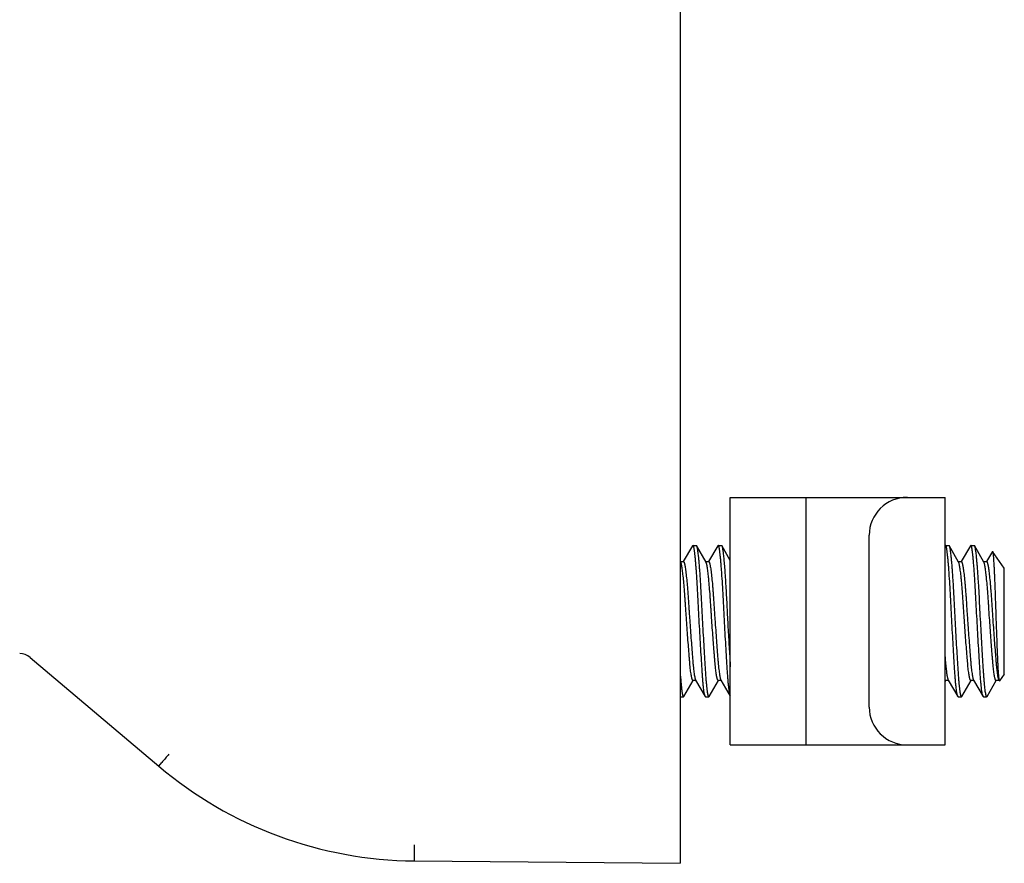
# Model space of a CAD drawing. Header units: inches. Extents: x 0 to 88, y 0 to 68.
# Tile 11 of 22: x 16.1 to 17.6, y 55.7 to 57. Entities that reach past the tile are written whole.
import ezdxf

# ---------------------------------------------------------------- set-up
doc = ezdxf.new("R2010")
doc.units = ezdxf.units.IN
doc.header["$LTSCALE"] = 4.84
doc.header["$MEASUREMENT"] = 0
for name, color, linetype in [('206380_1_BL16', 7, 'CONTINUOUS'), ('206685_1_BL18', 7, 'CONTINUOUS'), ('807_2859_91760A321_1_BL20', 7, 'CONTINUOUS')]:
    doc.layers.add(name, color=color, linetype=linetype)

# ---------------------------------------------------------------- blocks, each defined once
blk = doc.blocks.new('206380_1_BL16', base_point=(43.6264, 38.0275))
at = {"layer": '206380_1_BL16', "color": 7, "linetype": 'CONTINUOUS'}
for p, q in [((17.1104, 58.2813), (17.1104, 55.6513)), ((16.0969, 55.9723), (16.2976, 55.8026)), ((16.2976, 55.8026), (16.3022, 55.8083)), ((16.6957, 55.6799), (16.6957, 55.6549)), ((16.6957, 55.6549), (17.1104, 55.6513))]:
    blk.add_line(p, q, dxfattribs=at)
for centre, radius, start, end in [((16.0808, 55.9532), 0.025, 49.7827, 90), ((18.2598, 54.1737), 2.5503, 139.7451, 140.1403), ((16.7011, 56.2799), 0.625, 229.7827, 269.5)]:
    blk.add_arc(centre, radius, start, end, dxfattribs=at)
blk = doc.blocks.new('206685_1_BL18', base_point=(43.919, 36.9922))
at = {"layer": '206685_1_BL18', "color": 7, "linetype": 'CONTINUOUS'}
for p, q in [((17.1883, 55.8359), (17.1883, 56.2217)), ((17.1883, 56.2217), (17.523, 56.2217)), ((17.3064, 55.8359), (17.3064, 56.2217)), ((17.523, 55.8359), (17.523, 56.2217)), ((17.4049, 55.8949), (17.4049, 56.1627)), ((17.1883, 55.8359), (17.523, 55.8359))]:
    blk.add_line(p, q, dxfattribs=at)
for centre, major_axis, start_param, end_param in [((17.4639, 56.1627), (0, 0.0591), 0, 1.570796), ((17.4639, 55.8949), (0.0591, 0), 3.141593, 4.712389)]:
    blk.add_ellipse(centre, major_axis=major_axis, ratio=1, start_param=start_param, end_param=end_param, dxfattribs=at)
blk = doc.blocks.new('807_2859_91760A321_1_BL20', base_point=(43.838, 37.0887))
at = {"layer": '807_2859_91760A321_1_BL20', "color": 7, "linetype": 'CONTINUOUS'}
for p, q in [((17.1296, 56.1464), (17.1151, 56.1215)), ((17.1302, 56.1469), (17.1296, 56.1464)), ((17.1302, 56.1469), (17.1351, 56.1469)), ((17.1351, 56.1469), (17.1356, 56.1465)), ((17.1505, 56.1208), (17.1356, 56.1465)), ((17.169, 56.1464), (17.1545, 56.1215)), ((17.1695, 56.1469), (17.169, 56.1464)), ((17.1695, 56.1469), (17.1745, 56.1469)), ((17.1745, 56.1469), (17.175, 56.1465)), ((17.1883, 56.1235), (17.175, 56.1465)), ((17.5233, 56.1464), (17.523, 56.1459)), ((17.5239, 56.1469), (17.5233, 56.1464)), ((17.5239, 56.1469), (17.5288, 56.1469)), ((17.5288, 56.1469), (17.5293, 56.1465)), ((17.5442, 56.1208), (17.5293, 56.1465)), ((17.5627, 56.1464), (17.5482, 56.1215)), ((17.5632, 56.1469), (17.5627, 56.1464)), ((17.5632, 56.1469), (17.5682, 56.1469)), ((17.5682, 56.1469), (17.5687, 56.1465)), ((17.5836, 56.1208), (17.5687, 56.1465)), ((17.5968, 56.1373), (17.5876, 56.1215)), ((17.6154, 56.1113), (17.5971, 56.1374)), ((17.1112, 56.1208), (17.1104, 56.122)), ((17.1154, 56.1213), (17.1108, 56.1213)), ((17.1548, 56.1213), (17.1502, 56.1213)), ((17.5485, 56.1213), (17.5439, 56.1213)), ((17.5878, 56.1213), (17.5833, 56.1213)), ((17.6154, 55.9463), (17.6154, 56.1113)), ((17.1159, 55.9111), (17.1304, 55.9361)), ((17.1347, 55.9363), (17.1302, 55.9363)), ((17.1343, 55.9369), (17.1493, 55.9112)), ((17.1553, 55.9111), (17.1698, 55.9361)), ((17.1741, 55.9363), (17.1695, 55.9363)), ((17.1737, 55.9369), (17.1883, 55.9117)), ((17.523, 55.9341), (17.5241, 55.9361)), ((17.5284, 55.9363), (17.5239, 55.9363)), ((17.528, 55.9369), (17.543, 55.9112)), ((17.549, 55.9111), (17.5635, 55.9361)), ((17.5678, 55.9363), (17.5632, 55.9363)), ((17.5674, 55.9369), (17.5824, 55.9112)), ((17.5884, 55.9111), (17.6029, 55.9361)), ((17.6072, 55.9363), (17.6026, 55.9363)), ((17.6068, 55.9386), (17.6075, 55.9357)), ((17.6068, 55.9369), (17.6072, 55.9363)), ((17.6154, 55.9463), (17.6079, 55.9356)), ((17.1105, 55.9107), (17.1154, 55.9107)), ((17.1154, 55.9107), (17.1159, 55.9111)), ((17.1499, 55.9107), (17.1493, 55.9112)), ((17.1499, 55.9107), (17.1548, 55.9107)), ((17.1548, 55.9107), (17.1553, 55.9111)), ((17.1883, 55.9118), (17.1872, 55.9164)), ((17.5436, 55.9107), (17.543, 55.9112)), ((17.5436, 55.9107), (17.5485, 55.9107)), ((17.5485, 55.9107), (17.549, 55.9111)), ((17.5829, 55.9107), (17.5823, 55.9112)), ((17.5829, 55.9107), (17.5878, 55.9107)), ((17.5878, 55.9107), (17.5884, 55.9111))]:
    blk.add_line(p, q, dxfattribs=at)
for points, knots in [([(17.1478, 55.9164), (17.1476, 55.9176), (17.1472, 55.9203), (17.1466, 55.9247), (17.1461, 55.93), (17.1455, 55.9361), (17.145, 55.9429), (17.1443, 55.9532), (17.1434, 55.9675), (17.1423, 55.986), (17.1412, 56.0058), (17.14, 56.0263), (17.1389, 56.0469), (17.1379, 56.0669), (17.1369, 56.0858), (17.1359, 56.1005), (17.1351, 56.1112), (17.1346, 56.1183), (17.134, 56.1247), (17.1334, 56.1304), (17.1329, 56.1346), (17.1326, 56.1376), (17.1323, 56.1395), (17.132, 56.1412), (17.1318, 56.1427), (17.1315, 56.144), (17.1313, 56.145), (17.131, 56.1458), (17.1308, 56.1463), (17.1306, 56.1466), (17.1305, 56.1468), (17.1303, 56.1469), (17.1302, 56.1469), (17.1302, 56.1469)], [0, 0, 0, 0, 0.015886, 0.035412, 0.058431, 0.084764, 0.11422, 0.146573, 0.218961, 0.299682, 0.386223, 0.47589, 0.565896, 0.653434, 0.735785, 0.810398, 0.844068, 0.874959, 0.902832, 0.927475, 0.948695, 0.957972, 0.966334, 0.973767, 0.980262, 0.985811, 0.990409, 0.994064, 0.996801, 0.997847, 0.998699, 0.999395, 1, 1, 1, 1]), ([(17.1356, 56.1465), (17.1357, 56.1463), (17.1359, 56.1458), (17.1362, 56.1451), (17.1364, 56.1441), (17.1367, 56.1429), (17.1369, 56.1415), (17.1373, 56.1392), (17.1377, 56.1359), (17.1383, 56.1313), (17.1388, 56.1259), (17.1394, 56.1199), (17.1399, 56.1131), (17.1405, 56.1058), (17.141, 56.0978), (17.1416, 56.0894), (17.1423, 56.0774), (17.1431, 56.0615), (17.1441, 56.0419), (17.1452, 56.0218), (17.1463, 56.002), (17.1474, 55.983), (17.1485, 55.9653), (17.1493, 55.9516), (17.15, 55.9418), (17.1505, 55.9353), (17.1511, 55.9295), (17.1516, 55.9244), (17.1522, 55.9201), (17.1526, 55.9175), (17.1528, 55.9164)], [0, 0, 0, 0, 0.002627, 0.006117, 0.010494, 0.015767, 0.021933, 0.028985, 0.045706, 0.065821, 0.089187, 0.115635, 0.144974, 0.176992, 0.211455, 0.248113, 0.286698, 0.368509, 0.454509, 0.542185, 0.628969, 0.712328, 0.789825, 0.859192, 0.890183, 0.918411, 0.943671, 0.965791, 0.984612, 1, 1, 1, 1]), ([(17.1872, 55.9164), (17.187, 55.9176), (17.1866, 55.9203), (17.186, 55.9247), (17.1855, 55.93), (17.1849, 55.9361), (17.1844, 55.9429), (17.1837, 55.9532), (17.1828, 55.9675), (17.1817, 55.986), (17.1805, 56.0058), (17.1794, 56.0263), (17.1783, 56.0469), (17.1773, 56.0669), (17.1763, 56.0858), (17.1753, 56.1005), (17.1745, 56.1112), (17.1739, 56.1183), (17.1734, 56.1247), (17.1728, 56.1304), (17.1723, 56.1346), (17.1719, 56.1376), (17.1717, 56.1395), (17.1714, 56.1412), (17.1711, 56.1427), (17.1709, 56.144), (17.1706, 56.145), (17.1704, 56.1458), (17.1702, 56.1463), (17.17, 56.1466), (17.1698, 56.1468), (17.1697, 56.1469), (17.1696, 56.1469), (17.1695, 56.1469)], [0, 0, 0, 0, 0.015886, 0.035412, 0.05843, 0.084763, 0.114219, 0.146572, 0.218961, 0.299681, 0.386223, 0.47589, 0.565895, 0.653433, 0.735785, 0.810398, 0.844067, 0.874959, 0.902832, 0.927475, 0.948695, 0.957972, 0.966333, 0.973767, 0.980262, 0.985811, 0.990409, 0.994064, 0.996801, 0.997847, 0.998699, 0.999395, 1, 1, 1, 1]), ([(17.175, 56.1465), (17.1751, 56.1463), (17.1752, 56.146), (17.1754, 56.1455), (17.1756, 56.1448), (17.1759, 56.1437), (17.1762, 56.1419), (17.1766, 56.1394), (17.177, 56.1365), (17.1774, 56.133), (17.1778, 56.1291), (17.1783, 56.1248), (17.1787, 56.12), (17.1793, 56.1128), (17.18, 56.103), (17.1809, 56.0903), (17.1817, 56.0765), (17.1825, 56.0618), (17.1832, 56.0465), (17.1841, 56.031), (17.1849, 56.0154), (17.1858, 56), (17.1867, 55.9851), (17.1875, 55.9711), (17.1881, 55.962), (17.1883, 55.9576)], [0, 0, 0, 0, 0.002398, 0.005424, 0.009096, 0.013425, 0.024056, 0.037299, 0.053113, 0.071436, 0.092184, 0.115274, 0.1406, 0.168053, 0.228854, 0.29661, 0.370128, 0.448115, 0.529202, 0.611957, 0.694916, 0.776615, 0.855615, 0.930517, 1, 1, 1, 1]), ([(17.5415, 55.9164), (17.5413, 55.9176), (17.5409, 55.9203), (17.5403, 55.9247), (17.5398, 55.93), (17.5392, 55.9361), (17.5387, 55.9429), (17.538, 55.9532), (17.5371, 55.9675), (17.536, 55.986), (17.5349, 56.0058), (17.5337, 56.0263), (17.5326, 56.0469), (17.5316, 56.0669), (17.5306, 56.0858), (17.5296, 56.1005), (17.5288, 56.1112), (17.5283, 56.1183), (17.5277, 56.1247), (17.5271, 56.1304), (17.5266, 56.1346), (17.5263, 56.1376), (17.526, 56.1395), (17.5257, 56.1412), (17.5255, 56.1427), (17.5252, 56.144), (17.525, 56.145), (17.5247, 56.1458), (17.5245, 56.1463), (17.5243, 56.1466), (17.5242, 56.1468), (17.524, 56.1469), (17.5239, 56.1469), (17.5239, 56.1469)], [0, 0, 0, 0, 0.015886, 0.035412, 0.05843, 0.084763, 0.114219, 0.146572, 0.21896, 0.299681, 0.386222, 0.475889, 0.565894, 0.653432, 0.735784, 0.810397, 0.844067, 0.874958, 0.902832, 0.927475, 0.948695, 0.957972, 0.966334, 0.973768, 0.980263, 0.985812, 0.99041, 0.994065, 0.996802, 0.997847, 0.998699, 0.999395, 1, 1, 1, 1]), ([(17.5293, 56.1465), (17.5294, 56.1463), (17.5296, 56.1458), (17.5299, 56.1451), (17.5301, 56.1441), (17.5304, 56.1429), (17.5306, 56.1415), (17.531, 56.1392), (17.5314, 56.1359), (17.532, 56.1313), (17.5325, 56.1259), (17.5331, 56.1199), (17.5336, 56.1131), (17.5342, 56.1058), (17.5347, 56.0978), (17.5353, 56.0894), (17.536, 56.0774), (17.5368, 56.0615), (17.5378, 56.0419), (17.5389, 56.0218), (17.54, 56.002), (17.5411, 55.983), (17.5422, 55.9653), (17.543, 55.9516), (17.5437, 55.9418), (17.5442, 55.9353), (17.5448, 55.9295), (17.5453, 55.9244), (17.5459, 55.9201), (17.5463, 55.9175), (17.5465, 55.9164)], [0, 0, 0, 0, 0.002627, 0.006116, 0.010494, 0.015767, 0.021933, 0.028984, 0.045705, 0.065821, 0.089187, 0.115635, 0.144974, 0.176991, 0.211454, 0.248113, 0.286697, 0.368509, 0.454509, 0.542184, 0.628969, 0.712328, 0.789824, 0.859192, 0.890183, 0.918411, 0.943671, 0.965791, 0.984612, 1, 1, 1, 1]), ([(17.5809, 55.9164), (17.5807, 55.9176), (17.5803, 55.9203), (17.5797, 55.9247), (17.5792, 55.93), (17.5786, 55.9361), (17.5781, 55.9429), (17.5774, 55.9532), (17.5765, 55.9675), (17.5754, 55.986), (17.5742, 56.0058), (17.5731, 56.0263), (17.572, 56.0469), (17.571, 56.0669), (17.57, 56.0858), (17.569, 56.1005), (17.5682, 56.1112), (17.5676, 56.1183), (17.5671, 56.1247), (17.5665, 56.1304), (17.566, 56.1346), (17.5656, 56.1376), (17.5654, 56.1395), (17.5651, 56.1412), (17.5648, 56.1427), (17.5646, 56.144), (17.5643, 56.145), (17.5641, 56.1458), (17.5639, 56.1463), (17.5637, 56.1466), (17.5635, 56.1468), (17.5634, 56.1469), (17.5633, 56.1469), (17.5632, 56.1469)], [0, 0, 0, 0, 0.015886, 0.035412, 0.058431, 0.084763, 0.114219, 0.146573, 0.218961, 0.299682, 0.386223, 0.47589, 0.565895, 0.653433, 0.735785, 0.810398, 0.844067, 0.874958, 0.902832, 0.927474, 0.948695, 0.957971, 0.966333, 0.973767, 0.980262, 0.985811, 0.990409, 0.994064, 0.996801, 0.997846, 0.998699, 0.999395, 1, 1, 1, 1]), ([(17.5687, 56.1465), (17.5688, 56.1463), (17.569, 56.1458), (17.5692, 56.1451), (17.5695, 56.1441), (17.5697, 56.1429), (17.57, 56.1415), (17.5703, 56.1392), (17.5708, 56.1359), (17.5713, 56.1313), (17.5719, 56.1259), (17.5724, 56.1199), (17.573, 56.1131), (17.5735, 56.1058), (17.5741, 56.0978), (17.5746, 56.0894), (17.5754, 56.0774), (17.5762, 56.0615), (17.5772, 56.0419), (17.5783, 56.0218), (17.5794, 56.002), (17.5805, 55.983), (17.5816, 55.9653), (17.5824, 55.9516), (17.5831, 55.9418), (17.5836, 55.9353), (17.5841, 55.9295), (17.5847, 55.9244), (17.5852, 55.9201), (17.5856, 55.9175), (17.5858, 55.9164)], [0, 0, 0, 0, 0.002627, 0.006117, 0.010494, 0.015767, 0.021933, 0.028985, 0.045706, 0.065821, 0.089187, 0.115635, 0.144974, 0.176992, 0.211454, 0.248113, 0.286697, 0.368509, 0.454509, 0.542184, 0.628968, 0.712328, 0.789824, 0.859192, 0.890183, 0.91841, 0.943671, 0.965791, 0.984612, 1, 1, 1, 1]), ([(17.5968, 56.1373), (17.5968, 56.1374), (17.5968, 56.1374), (17.5969, 56.1375), (17.597, 56.1375), (17.5971, 56.1375), (17.5971, 56.1374), (17.5971, 56.1374)], [0, 0, 0, 0, 0.318755, 0.53636, 0.63069, 0.732667, 1, 1, 1, 1]), ([(17.5971, 56.1374), (17.5971, 56.1374), (17.5972, 56.1373), (17.5973, 56.137), (17.5974, 56.1366), (17.5975, 56.1359), (17.5977, 56.1351), (17.5978, 56.134), (17.598, 56.1323), (17.5982, 56.1297), (17.5985, 56.126), (17.5988, 56.1217), (17.5991, 56.1167), (17.5994, 56.111), (17.5997, 56.1048), (17.6, 56.0981), (17.6003, 56.0908), (17.6007, 56.0804), (17.6012, 56.0665), (17.6018, 56.0493), (17.6024, 56.0315), (17.603, 56.0138), (17.6036, 55.9968), (17.6043, 55.981), (17.6048, 55.9688), (17.6052, 55.96), (17.6055, 55.9543), (17.6058, 55.9493), (17.6061, 55.9451), (17.6064, 55.9416), (17.6067, 55.9395), (17.6068, 55.9386)], [0, 0, 0, 0, 0.000706, 0.001621, 0.004107, 0.007492, 0.011785, 0.016987, 0.023099, 0.038031, 0.056532, 0.078518, 0.103815, 0.132229, 0.163549, 0.197552, 0.233982, 0.272565, 0.355074, 0.442731, 0.53291, 0.622719, 0.709238, 0.789681, 0.861414, 0.893222, 0.921886, 0.947096, 0.96864, 0.98633, 1, 1, 1, 1]), ([(17.1282, 55.9407), (17.128, 55.9416), (17.1276, 55.9436), (17.127, 55.947), (17.1265, 55.9509), (17.1257, 55.9572), (17.1251, 55.9642), (17.1245, 55.9719), (17.1238, 55.9806), (17.1229, 55.9923), (17.1218, 56.007), (17.1207, 56.0224), (17.1198, 56.0354), (17.1191, 56.0458), (17.1186, 56.0534), (17.1181, 56.0609), (17.1174, 56.0703), (17.1166, 56.0813), (17.1156, 56.0916), (17.1149, 56.0991), (17.1143, 56.1039), (17.1138, 56.1082), (17.1132, 56.1119), (17.1127, 56.115), (17.1123, 56.1172), (17.1119, 56.1187), (17.1117, 56.1195), (17.1114, 56.1202), (17.1113, 56.1206), (17.1112, 56.1208)], [0, 0, 0, 0, 0.015349, 0.03405, 0.055979, 0.080984, 0.139527, 0.172666, 0.208077, 0.284677, 0.367129, 0.453066, 0.540027, 0.583113, 0.625517, 0.666938, 0.707079, 0.782389, 0.849295, 0.878992, 0.905902, 0.929829, 0.95061, 0.968098, 0.982187, 0.987933, 0.992809, 0.996823, 1, 1, 1, 1]), ([(17.1154, 56.1213), (17.1155, 56.1213), (17.1156, 56.1213), (17.1157, 56.1212), (17.1158, 56.1211), (17.116, 56.1209), (17.1162, 56.1205), (17.1165, 56.1198), (17.1168, 56.119), (17.117, 56.118), (17.1173, 56.1169), (17.1176, 56.115), (17.1181, 56.1122), (17.1187, 56.1084), (17.1192, 56.1039), (17.12, 56.0969), (17.1208, 56.0891), (17.1215, 56.0807), (17.1221, 56.0738), (17.1226, 56.0665), (17.1231, 56.0589), (17.1236, 56.0511), (17.1242, 56.0431), (17.1247, 56.035), (17.1255, 56.0241), (17.1264, 56.0108), (17.1276, 55.9952), (17.1287, 55.9808), (17.1295, 55.9696), (17.1303, 55.9615), (17.1308, 55.9562), (17.1313, 55.9514), (17.1319, 55.9473), (17.1324, 55.9438), (17.1329, 55.9416), (17.1331, 55.9407)], [0, 0, 0, 0, 0.000766, 0.001602, 0.00257, 0.003708, 0.006584, 0.010338, 0.015011, 0.020621, 0.027168, 0.034646, 0.052345, 0.073605, 0.098263, 0.126139, 0.190651, 0.226794, 0.265167, 0.305468, 0.347386, 0.390597, 0.434769, 0.479557, 0.524609, 0.614107, 0.700491, 0.781079, 0.853363, 0.885677, 0.915108, 0.941435, 0.96447, 0.984038, 1, 1, 1, 1]), ([(17.1675, 55.9407), (17.1673, 55.9416), (17.1669, 55.9436), (17.1664, 55.947), (17.1658, 55.9509), (17.1651, 55.9572), (17.1645, 55.9642), (17.1638, 55.9719), (17.1631, 55.9806), (17.1622, 55.9923), (17.1611, 56.007), (17.16, 56.0224), (17.1591, 56.0354), (17.1584, 56.0458), (17.1579, 56.0534), (17.1574, 56.0609), (17.1568, 56.0703), (17.1559, 56.0813), (17.155, 56.0916), (17.1542, 56.0991), (17.1537, 56.1039), (17.1531, 56.1082), (17.1526, 56.1119), (17.1521, 56.115), (17.1517, 56.1172), (17.1513, 56.1187), (17.1511, 56.1195), (17.1508, 56.1202), (17.1506, 56.1206), (17.1505, 56.1208)], [0, 0, 0, 0, 0.015349, 0.03405, 0.055979, 0.080984, 0.139527, 0.172666, 0.208077, 0.284677, 0.367129, 0.453067, 0.540028, 0.583114, 0.625518, 0.666939, 0.70708, 0.78239, 0.849296, 0.878994, 0.905903, 0.92983, 0.950612, 0.9681, 0.982189, 0.987936, 0.992811, 0.996824, 1, 1, 1, 1]), ([(17.1548, 56.1213), (17.1548, 56.1213), (17.1549, 56.1213), (17.1551, 56.1212), (17.1552, 56.1211), (17.1554, 56.1209), (17.1556, 56.1205), (17.1559, 56.1198), (17.1561, 56.119), (17.1564, 56.118), (17.1566, 56.1169), (17.157, 56.115), (17.1575, 56.1122), (17.158, 56.1084), (17.1586, 56.1039), (17.1594, 56.0969), (17.1602, 56.0891), (17.1609, 56.0807), (17.1614, 56.0738), (17.162, 56.0665), (17.1625, 56.0589), (17.163, 56.0511), (17.1635, 56.0431), (17.1641, 56.035), (17.1648, 56.0241), (17.1658, 56.0108), (17.1669, 55.9952), (17.168, 55.9808), (17.1689, 55.9696), (17.1696, 55.9615), (17.1701, 55.9562), (17.1707, 55.9514), (17.1713, 55.9473), (17.1718, 55.9438), (17.1722, 55.9416), (17.1725, 55.9407)], [0, 0, 0, 0, 0.000766, 0.001603, 0.00257, 0.003709, 0.006584, 0.010339, 0.015012, 0.020622, 0.027169, 0.034646, 0.052345, 0.073605, 0.098264, 0.12614, 0.190652, 0.226795, 0.265167, 0.305469, 0.347387, 0.390598, 0.43477, 0.479557, 0.524609, 0.614107, 0.700491, 0.781079, 0.853363, 0.885678, 0.915108, 0.941435, 0.964469, 0.984038, 1, 1, 1, 1]), ([(17.5612, 55.9407), (17.561, 55.9416), (17.5606, 55.9436), (17.5601, 55.947), (17.5595, 55.9509), (17.5588, 55.9572), (17.5582, 55.9642), (17.5575, 55.9719), (17.5568, 55.9806), (17.5559, 55.9923), (17.5548, 56.007), (17.5537, 56.0224), (17.5528, 56.0354), (17.5521, 56.0458), (17.5516, 56.0534), (17.5511, 56.0609), (17.5505, 56.0703), (17.5496, 56.0813), (17.5487, 56.0916), (17.5479, 56.0991), (17.5474, 56.1039), (17.5468, 56.1082), (17.5463, 56.1119), (17.5458, 56.115), (17.5454, 56.1172), (17.545, 56.1187), (17.5448, 56.1195), (17.5445, 56.1202), (17.5443, 56.1206), (17.5442, 56.1208)], [0, 0, 0, 0, 0.015349, 0.03405, 0.055979, 0.080984, 0.139527, 0.172665, 0.208076, 0.284676, 0.367128, 0.453065, 0.540027, 0.583112, 0.625517, 0.666937, 0.707079, 0.782389, 0.849295, 0.878992, 0.905902, 0.929829, 0.95061, 0.968099, 0.982187, 0.987934, 0.992809, 0.996823, 1, 1, 1, 1]), ([(17.5485, 56.1213), (17.5485, 56.1213), (17.5486, 56.1213), (17.5488, 56.1212), (17.5489, 56.1211), (17.5491, 56.1209), (17.5493, 56.1205), (17.5496, 56.1198), (17.5498, 56.119), (17.5501, 56.118), (17.5503, 56.1169), (17.5507, 56.115), (17.5512, 56.1122), (17.5517, 56.1084), (17.5523, 56.1039), (17.5531, 56.0969), (17.5539, 56.0891), (17.5546, 56.0807), (17.5551, 56.0738), (17.5557, 56.0665), (17.5562, 56.0589), (17.5567, 56.0511), (17.5572, 56.0431), (17.5578, 56.035), (17.5585, 56.0241), (17.5595, 56.0108), (17.5606, 55.9952), (17.5617, 55.9808), (17.5626, 55.9696), (17.5633, 55.9615), (17.5638, 55.9562), (17.5644, 55.9514), (17.565, 55.9473), (17.5655, 55.9438), (17.5659, 55.9416), (17.5662, 55.9407)], [0, 0, 0, 0, 0.000766, 0.001603, 0.002571, 0.003709, 0.006585, 0.01034, 0.015014, 0.020623, 0.02717, 0.034648, 0.052346, 0.073607, 0.098265, 0.126141, 0.190653, 0.226796, 0.265168, 0.30547, 0.347388, 0.390599, 0.434771, 0.479558, 0.52461, 0.614108, 0.700492, 0.781079, 0.853363, 0.885678, 0.915108, 0.941435, 0.964469, 0.984038, 1, 1, 1, 1]), ([(17.6006, 55.9407), (17.6004, 55.9416), (17.6, 55.9436), (17.5994, 55.947), (17.5989, 55.9509), (17.5982, 55.9572), (17.5975, 55.9642), (17.5969, 55.9719), (17.5962, 55.9806), (17.5953, 55.9923), (17.5942, 56.007), (17.5931, 56.0224), (17.5922, 56.0354), (17.5915, 56.0458), (17.591, 56.0534), (17.5905, 56.0609), (17.5899, 56.0703), (17.589, 56.0813), (17.5881, 56.0916), (17.5873, 56.0991), (17.5868, 56.1039), (17.5862, 56.1082), (17.5857, 56.1119), (17.5852, 56.115), (17.5847, 56.1172), (17.5844, 56.1187), (17.5841, 56.1195), (17.5839, 56.1202), (17.5837, 56.1206), (17.5836, 56.1208)], [0, 0, 0, 0, 0.015349, 0.03405, 0.055979, 0.080984, 0.139527, 0.172665, 0.208076, 0.284677, 0.367129, 0.453066, 0.540027, 0.583113, 0.625517, 0.666937, 0.707078, 0.782389, 0.849295, 0.878992, 0.905901, 0.929829, 0.95061, 0.968098, 0.982187, 0.987933, 0.992809, 0.996823, 1, 1, 1, 1]), ([(17.5879, 56.1213), (17.5879, 56.1213), (17.588, 56.1213), (17.5881, 56.1212), (17.5883, 56.1211), (17.5885, 56.1209), (17.5887, 56.1205), (17.5889, 56.1198), (17.5892, 56.119), (17.5894, 56.118), (17.5897, 56.1169), (17.5901, 56.115), (17.5906, 56.1122), (17.5911, 56.1084), (17.5917, 56.1039), (17.5925, 56.0969), (17.5932, 56.0891), (17.594, 56.0807), (17.5945, 56.0738), (17.5951, 56.0665), (17.5956, 56.0589), (17.5961, 56.0511), (17.5966, 56.0431), (17.5972, 56.035), (17.5979, 56.0241), (17.5988, 56.0108), (17.6, 55.9952), (17.6011, 55.9808), (17.602, 55.9696), (17.6027, 55.9615), (17.6032, 55.9562), (17.6038, 55.9514), (17.6043, 55.9473), (17.6049, 55.9438), (17.6053, 55.9416), (17.6055, 55.9407)], [0, 0, 0, 0, 0.000766, 0.001602, 0.00257, 0.003708, 0.006584, 0.010338, 0.015012, 0.020621, 0.027169, 0.034646, 0.052345, 0.073605, 0.098264, 0.126139, 0.190651, 0.226794, 0.265167, 0.305468, 0.347386, 0.390597, 0.434769, 0.479557, 0.524609, 0.614107, 0.700491, 0.781078, 0.853363, 0.885678, 0.915108, 0.941435, 0.96447, 0.984038, 1, 1, 1, 1]), ([(17.523, 55.973), (17.5231, 55.9712), (17.5234, 55.9676), (17.5239, 55.9625), (17.5243, 55.9578), (17.5248, 55.9535), (17.5253, 55.9496), (17.5257, 55.9462), (17.5262, 55.9433), (17.5266, 55.9415), (17.5268, 55.9407)], [0, 0, 0, 0, 0.169071, 0.32713, 0.473302, 0.606756, 0.726777, 0.832702, 0.923938, 1, 1, 1, 1]), ([(17.1104, 55.9448), (17.1107, 55.9417), (17.1111, 55.9361), (17.1118, 55.9283), (17.1124, 55.9226), (17.113, 55.9188), (17.1133, 55.9171), (17.1134, 55.9164)], [0, 0, 0, 0, 0.319981, 0.595597, 0.823281, 0.918176, 1, 1, 1, 1]), ([(17.1302, 55.9363), (17.1301, 55.9363), (17.1299, 55.9363), (17.1296, 55.9366), (17.1294, 55.9369), (17.1292, 55.9374), (17.1289, 55.938), (17.1287, 55.9388), (17.1284, 55.9397), (17.1282, 55.9404), (17.1282, 55.9407)], [0, 0, 0, 0, 0.050445, 0.114808, 0.200027, 0.309098, 0.443287, 0.603089, 0.788664, 1, 1, 1, 1]), ([(17.1331, 55.9407), (17.1332, 55.9403), (17.1334, 55.9395), (17.1337, 55.9385), (17.134, 55.9376), (17.1342, 55.9371), (17.1343, 55.9369)], [0, 0, 0, 0, 0.324002, 0.598484, 0.823547, 1, 1, 1, 1]), ([(17.1695, 55.9363), (17.1695, 55.9363), (17.1693, 55.9363), (17.169, 55.9366), (17.1688, 55.9369), (17.1685, 55.9374), (17.1683, 55.938), (17.168, 55.9388), (17.1678, 55.9397), (17.1676, 55.9404), (17.1675, 55.9407)], [0, 0, 0, 0, 0.050456, 0.114826, 0.200048, 0.309119, 0.443305, 0.603102, 0.788671, 1, 1, 1, 1]), ([(17.1725, 55.9407), (17.1726, 55.9403), (17.1727, 55.9395), (17.1731, 55.9385), (17.1734, 55.9376), (17.1736, 55.9371), (17.1737, 55.9369)], [0, 0, 0, 0, 0.324002, 0.598481, 0.823542, 1, 1, 1, 1]), ([(17.5239, 55.9363), (17.5238, 55.9363), (17.5236, 55.9363), (17.5234, 55.9365), (17.5232, 55.9368), (17.523, 55.937), (17.523, 55.9372)], [0, 0, 0, 0, 0.171489, 0.38286, 0.655651, 1, 1, 1, 1]), ([(17.5268, 55.9407), (17.5269, 55.9403), (17.5271, 55.9395), (17.5274, 55.9385), (17.5277, 55.9376), (17.5279, 55.9371), (17.528, 55.9369)], [0, 0, 0, 0, 0.324001, 0.598481, 0.823544, 1, 1, 1, 1]), ([(17.5632, 55.9363), (17.5632, 55.9363), (17.563, 55.9363), (17.5627, 55.9366), (17.5625, 55.9369), (17.5622, 55.9374), (17.562, 55.938), (17.5617, 55.9388), (17.5615, 55.9397), (17.5613, 55.9404), (17.5612, 55.9407)], [0, 0, 0, 0, 0.050445, 0.11481, 0.200031, 0.309104, 0.443293, 0.603095, 0.788668, 1, 1, 1, 1]), ([(17.5662, 55.9407), (17.5663, 55.9403), (17.5664, 55.9395), (17.5668, 55.9385), (17.5671, 55.9376), (17.5673, 55.9371), (17.5674, 55.9369)], [0, 0, 0, 0, 0.324002, 0.598484, 0.823547, 1, 1, 1, 1]), ([(17.6026, 55.9363), (17.6025, 55.9363), (17.6023, 55.9363), (17.6021, 55.9366), (17.6018, 55.9369), (17.6016, 55.9374), (17.6013, 55.938), (17.6011, 55.9388), (17.6008, 55.9397), (17.6007, 55.9404), (17.6006, 55.9407)], [0, 0, 0, 0, 0.0504, 0.114741, 0.199946, 0.309001, 0.44319, 0.60301, 0.788619, 1, 1, 1, 1]), ([(17.6055, 55.9407), (17.6056, 55.9403), (17.6058, 55.9395), (17.6061, 55.9385), (17.6064, 55.9376), (17.6067, 55.9371), (17.6068, 55.9369)], [0, 0, 0, 0, 0.323601, 0.597995, 0.82321, 1, 1, 1, 1]), ([(17.6075, 55.9357), (17.6075, 55.9356), (17.6076, 55.9355), (17.6077, 55.9355), (17.6078, 55.9355), (17.6078, 55.9355), (17.6079, 55.9355), (17.6079, 55.9356), (17.6079, 55.9356)], [0, 0, 0, 0, 0.317087, 0.533857, 0.628309, 0.730654, 0.852228, 1, 1, 1, 1]), ([(17.1134, 55.9164), (17.1135, 55.9159), (17.1136, 55.9151), (17.1139, 55.9139), (17.1141, 55.913), (17.1144, 55.9122), (17.1146, 55.9116), (17.1148, 55.9113), (17.115, 55.9109), (17.1152, 55.9107), (17.1154, 55.9107)], [0, 0, 0, 0, 0.218323, 0.409385, 0.573065, 0.709361, 0.818518, 0.863183, 0.901501, 1, 1, 1, 1]), ([(17.1493, 55.9112), (17.1492, 55.9113), (17.1491, 55.9116), (17.1488, 55.9122), (17.1485, 55.9132), (17.1482, 55.9147), (17.148, 55.9158), (17.1478, 55.9164)], [0, 0, 0, 0, 0.071389, 0.157721, 0.376452, 0.657268, 1, 1, 1, 1]), ([(17.1528, 55.9164), (17.1528, 55.9159), (17.153, 55.9151), (17.1533, 55.9139), (17.1535, 55.913), (17.1538, 55.9122), (17.154, 55.9116), (17.1542, 55.9113), (17.1543, 55.9109), (17.1546, 55.9107), (17.1548, 55.9107)], [0, 0, 0, 0, 0.218323, 0.409387, 0.573069, 0.709366, 0.818523, 0.863187, 0.901504, 1, 1, 1, 1]), ([(17.543, 55.9112), (17.5429, 55.9113), (17.5428, 55.9116), (17.5425, 55.9122), (17.5422, 55.9132), (17.5419, 55.9147), (17.5417, 55.9158), (17.5415, 55.9164)], [0, 0, 0, 0, 0.071388, 0.157719, 0.376451, 0.657267, 1, 1, 1, 1]), ([(17.5465, 55.9164), (17.5465, 55.9159), (17.5467, 55.9151), (17.547, 55.9139), (17.5472, 55.913), (17.5475, 55.9122), (17.5477, 55.9116), (17.5479, 55.9113), (17.548, 55.9109), (17.5483, 55.9107), (17.5485, 55.9107)], [0, 0, 0, 0, 0.218323, 0.409386, 0.573067, 0.709362, 0.81852, 0.863184, 0.901502, 1, 1, 1, 1]), ([(17.5823, 55.9112), (17.5823, 55.9113), (17.5822, 55.9116), (17.5819, 55.9122), (17.5816, 55.9132), (17.5812, 55.9147), (17.581, 55.9158), (17.5809, 55.9164)], [0, 0, 0, 0, 0.071374, 0.157694, 0.37642, 0.657248, 1, 1, 1, 1]), ([(17.5858, 55.9164), (17.5859, 55.9159), (17.5861, 55.9151), (17.5863, 55.9139), (17.5866, 55.913), (17.5868, 55.9122), (17.587, 55.9116), (17.5872, 55.9113), (17.5874, 55.9109), (17.5876, 55.9107), (17.5878, 55.9107)], [0, 0, 0, 0, 0.218312, 0.409364, 0.57302, 0.709263, 0.818368, 0.86303, 0.901359, 1, 1, 1, 1])]:
    blk.add_open_spline(points, degree=3, knots=knots, dxfattribs=at)

msp = doc.modelspace()

# ---------------------------------------------------------------- block references
at = {"layer": '206380_1_BL16'}
msp.add_blockref('206380_1_BL16', (43.6264, 38.0275), dxfattribs=at)
at = {"layer": '206685_1_BL18'}
msp.add_blockref('206685_1_BL18', (43.919, 36.9922), dxfattribs=at)
at = {"layer": '807_2859_91760A321_1_BL20'}
msp.add_blockref('807_2859_91760A321_1_BL20', (43.838, 37.0887), dxfattribs=at)

doc.saveas('drawing.dxf')
